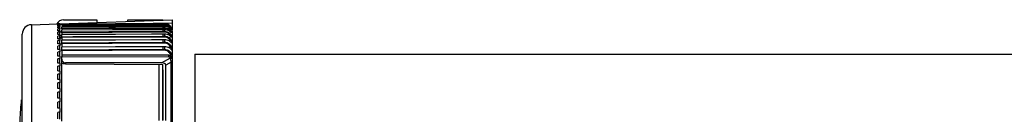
# Model space of a CAD drawing. Header units: millimetres. Extents: x 0 to 420, y 0 to 297.
# Tile 67 of 69: x 286.72 to 304.46, y 256.43 to 258.13. Entities that reach past the tile are written whole.
import ezdxf

# ---------------------------------------------------------------- set-up
doc = ezdxf.new("R2010")
doc.units = ezdxf.units.MM

msp = doc.modelspace()

# ---------------------------------------------------------------- linework, layer by layer
at = {"color": 7, "linetype": 'Continuous', "lineweight": 25}
for p, q in [((286.92815, 258.03647), (287.40676, 258.05319)), ((286.92815, 258.03647), (286.92815, 254.12649)), ((287.40676, 258.05319), (287.44052, 258.05436)), ((287.40676, 258.05257), (287.40676, 258.05319)), ((287.40676, 258.04162), (287.40676, 258.04983)), ((287.40676, 258.01702), (287.40676, 258.03342)), ((287.40676, 257.97883), (287.40676, 258.00338)), ((287.44052, 258.05436), (289.46645, 258.12511)), ((287.44052, 258.05365), (287.44052, 258.05436)), ((287.44052, 258.05365), (287.44052, 258.05123)), ((287.44052, 258.04239), (287.44052, 258.05123)), ((287.44052, 258.04239), (287.44052, 258.03512)), ((287.44052, 258.03553), (287.51185, 258.03677)), ((287.44052, 258.01747), (287.44052, 258.03512)), ((287.44052, 258.01747), (287.44052, 258.00538)), ((287.44052, 257.97897), (287.44052, 258.00538)), ((287.44052, 257.97897), (287.44052, 257.96208)), ((289.29762, 258.00442), (287.47429, 257.99571)), ((287.47429, 257.97348), (287.47429, 257.99552)), ((287.47429, 257.99552), (287.47429, 257.99544)), ((287.50204, 258.03103), (287.48872, 258.01818)), ((289.29762, 258.04007), (287.50201, 258.03108)), ((287.50805, 258.12511), (288.1057, 258.12511)), ((287.54146, 258.04399), (289.29762, 258.05319)), ((288.08992, 258.04686), (289.46645, 258.07089)), ((288.1057, 258.12511), (288.1057, 258.07759)), ((288.66621, 258.09717), (288.66621, 258.12511)), ((288.66621, 258.12511), (289.26386, 258.12511)), ((289.33239, 258.01545), (289.29759, 258.01577)), ((289.33239, 257.97005), (289.29759, 257.97038)), ((289.29762, 258.05319), (289.33257, 258.05288)), ((289.29762, 258.05314), (289.29762, 258.05033)), ((289.33257, 258.05283), (289.29762, 258.05314)), ((289.29762, 258.05033), (289.33257, 258.05002)), ((289.33256, 258.03977), (289.29762, 258.04007)), ((289.29762, 258.04001), (289.29762, 258.02812)), ((289.33257, 258.03972), (289.29762, 258.04001)), ((289.29762, 258.03987), (289.29762, 258.04001)), ((289.29762, 258.02812), (289.33257, 258.0278)), ((289.33255, 258.00415), (289.29762, 258.00442)), ((289.29762, 258.00422), (289.29762, 257.98376)), ((289.33257, 258.00395), (289.29762, 258.00422)), ((289.29762, 258.00414), (289.29762, 258.00422)), ((289.29762, 257.98376), (289.33257, 257.98343)), ((289.33257, 258.03972), (289.33256, 258.03977)), ((289.33257, 258.05002), (289.33257, 258.05283)), ((289.33257, 258.0278), (289.33257, 258.03972)), ((289.33257, 257.98343), (289.33257, 258.00395)), ((289.46645, 258.12511), (289.46645, 258.07089)), ((289.46645, 258.07089), (289.46645, 257.93591)), ((286.76521, 251.8425), (286.76521, 257.86775)), ((287.40676, 257.92716), (287.40676, 257.95979)), ((287.40676, 257.86215), (287.40676, 257.90277)), ((287.40676, 257.78398), (287.40676, 257.83247)), ((287.44052, 257.92698), (287.44052, 257.96208)), ((287.44052, 257.92698), (287.44052, 257.90535)), ((287.44052, 257.86166), (287.44052, 257.90535)), ((287.47429, 257.90114), (287.44052, 257.90055)), ((287.44052, 257.86166), (287.44052, 257.83534)), ((287.44052, 257.78317), (287.44052, 257.83534)), ((287.47429, 257.83473), (287.44052, 257.83415)), ((287.44052, 257.81006), (287.47429, 257.80947)), ((287.47429, 257.79479), (287.44052, 257.79542)), ((287.47429, 257.9601), (287.47429, 257.93935)), ((289.29762, 257.94673), (287.47429, 257.93848)), ((287.47429, 257.93805), (287.47429, 257.93821)), ((287.47429, 257.90718), (287.47429, 257.93805)), ((287.47429, 257.89261), (287.47429, 257.86019)), ((289.29762, 257.86694), (287.47429, 257.85922)), ((287.47429, 257.85847), (287.47429, 257.85904)), ((287.47429, 257.81977), (287.47429, 257.85847)), ((287.47429, 257.80409), (287.47429, 257.75906)), ((289.33239, 257.90274), (289.29759, 257.90308)), ((289.33239, 257.81435), (289.29759, 257.81469)), ((289.33254, 257.94647), (289.29762, 257.94673)), ((289.29762, 257.94646), (289.29762, 257.9463)), ((289.29762, 257.9463), (289.29762, 257.91765)), ((289.33257, 257.94603), (289.29762, 257.9463)), ((289.29762, 257.91765), (289.33257, 257.91732)), ((289.33254, 257.8667), (289.29762, 257.86694)), ((289.29762, 257.86677), (289.29762, 257.86618)), ((289.29762, 257.86618), (289.29762, 257.83038)), ((289.33257, 257.86594), (289.29762, 257.86618)), ((289.29762, 257.83038), (289.33257, 257.83004)), ((289.33257, 257.91732), (289.33257, 257.94603)), ((289.33257, 257.83004), (289.33257, 257.86594)), ((289.43106, 257.83925), (289.41688, 257.83925)), ((289.46645, 257.91782), (289.46645, 257.4451)), ((287.40676, 257.69287), (287.40676, 257.7491)), ((287.40676, 257.58905), (287.40676, 257.65288)), ((287.44052, 257.78317), (287.44052, 257.75224)), ((287.44052, 257.69174), (287.44052, 257.75224)), ((287.44052, 257.69174), (287.44052, 257.65629)), ((287.47429, 257.68871), (287.44052, 257.68816)), ((287.44052, 257.58762), (287.44052, 257.65629)), ((289.29762, 257.76483), (287.47429, 257.75768)), ((287.47429, 257.71158), (287.47429, 257.75651)), ((287.47429, 257.69494), (287.47429, 257.63542)), ((289.29761, 257.64066), (287.47429, 257.6341)), ((287.47429, 257.58276), (287.47429, 257.63243)), ((289.33239, 257.70529), (289.29759, 257.70563)), ((289.33251, 257.64045), (289.29761, 257.64066)), ((289.33252, 257.7646), (289.29762, 257.76483)), ((289.29762, 257.76365), (289.29762, 257.72228)), ((289.33257, 257.76342), (289.29762, 257.76365)), ((289.29762, 257.72228), (289.33257, 257.72193)), ((289.29762, 257.63897), (289.29762, 257.59353)), ((289.33257, 257.63877), (289.29762, 257.63897)), ((289.33257, 257.72193), (289.33257, 257.76342)), ((289.33257, 257.59318), (289.33257, 257.63877)), ((289.43726, 257.62633), (289.39459, 257.62633)), ((289.43389, 257.7442), (289.40905, 257.7442)), ((287.40676, 257.47282), (287.40676, 257.54406)), ((287.44052, 257.58762), (287.44052, 257.54773)), ((287.44052, 257.47108), (287.44052, 257.54773)), ((287.44052, 257.47108), (287.44052, 257.42687)), ((287.47429, 257.56534), (287.47429, 257.48751)), ((289.40239, 257.48751), (287.47429, 257.48751)), ((287.47429, 257.48751), (287.47429, 257.46525)), ((287.47429, 257.41786), (287.47429, 257.46525)), ((287.47429, 257.46525), (289.40292, 257.46062)), ((289.27451, 257.34809), (289.4326, 257.43744)), ((289.33239, 257.57575), (289.29759, 257.57609)), ((289.29762, 257.59353), (289.33257, 257.59318)), ((289.40292, 257.46062), (289.40239, 257.48751)), ((289.4326, 257.43744), (289.4326, 257.44911)), ((289.46645, 257.4451), (289.46645, 257.41688)), ((289.87164, 257.50575), (289.87164, 254.8045)), ((289.87164, 257.50575), (326.20334, 257.50575)), ((287.40676, 257.3445), (287.40676, 257.42296)), ((287.40676, 257.20443), (287.40676, 257.2899)), ((287.44052, 257.34246), (287.44052, 257.42687)), ((287.44052, 257.34246), (287.44052, 257.29405)), ((287.44052, 257.2021), (287.44052, 257.29405)), ((287.47429, 257.35624), (287.47429, 257.41786)), ((287.54146, 257.35225), (287.54146, 257.33368)), ((289.27451, 257.34809), (287.54146, 257.35225)), ((287.54146, 257.33368), (289.29762, 257.32151)), ((289.29762, 256.31372), (289.29762, 257.32151)), ((289.44957, 257.36458), (289.35054, 257.30861)), ((289.35054, 256.31372), (289.35054, 257.30861)), ((289.44957, 256.24457), (289.44957, 257.36458)), ((289.46645, 257.41688), (289.46645, 257.37808)), ((289.46645, 257.37808), (289.46645, 256.18499)), ((287.40676, 257.05301), (287.40676, 257.14524)), ((287.44052, 257.2021), (287.44052, 257.14962)), ((287.44052, 257.05039), (287.44052, 257.14962)), ((287.40676, 256.89064), (287.40676, 256.98939)), ((287.44052, 257.05039), (287.44052, 256.99398)), ((287.44052, 256.88774), (287.44052, 256.99398)), ((287.40676, 256.71777), (287.40676, 256.82277)), ((287.44052, 256.88774), (287.44052, 256.82756)), ((287.44052, 256.71459), (287.44052, 256.82756)), ((286.75369, 256.5874), (286.75612, 256.5874)), ((287.40676, 256.53488), (287.40676, 256.64584)), ((287.44052, 256.71459), (287.44052, 256.65082)), ((287.44052, 256.53144), (287.44052, 256.65082)), ((287.40676, 256.34247), (287.40676, 256.45908)), ((287.44052, 256.53144), (287.44052, 256.46423)), ((287.44052, 256.33877), (287.44052, 256.46423))]:
    msp.add_line(p, q, dxfattribs=at)
at = {"color": 7, "linetype": 'Continuous', "lineweight": 25, "flags": 128}
for points in [[(289.29762, 258.00422), (289.25711, 258.00403), (289.09504, 258.00326), (288.44675, 258.00016), (287.47429, 257.99552)], [(287.47429, 257.97348), (287.5148, 257.97371), (287.67688, 257.97462), (288.32516, 257.97828), (289.29762, 257.98376)], [(289.29759, 257.97038), (288.38603, 257.96524), (287.47429, 257.9601)], [(289.29759, 258.01577), (288.38603, 258.01076), (287.48099, 258.00579)], [(287.48872, 258.01818), (287.5148, 258.01832), (287.67688, 258.01921), (288.32516, 258.02278), (289.29762, 258.02812)], [(289.29762, 258.04001), (289.25711, 258.03981), (289.09504, 258.039), (288.44675, 258.03576), (287.50204, 258.03103)], [(287.52151, 258.04086), (287.67688, 258.04169), (288.32516, 258.04515), (289.29762, 258.05033)], [(289.29762, 258.05314), (289.25711, 258.05293), (289.09504, 258.05208), (288.44675, 258.04869), (287.53963, 258.04396)], [(289.26386, 258.12511), (289.29021, 258.12252), (289.30274, 258.11939)], [(289.33257, 258.00395), (289.33255, 258.00414), (289.33255, 258.00415)], [(289.29762, 257.9463), (289.25711, 257.94611), (289.09504, 257.94538), (288.44675, 257.94245), (287.47429, 257.93805)], [(287.47429, 257.90718), (287.5148, 257.90741), (287.67688, 257.90834), (288.32516, 257.91207), (289.29762, 257.91765)], [(289.29759, 257.90308), (288.38603, 257.89784), (287.47429, 257.89261)], [(289.29762, 257.86618), (289.25711, 257.86601), (289.09504, 257.86533), (288.44675, 257.86258), (287.47429, 257.85847)], [(287.47429, 257.81977), (287.5148, 257.82001), (287.67688, 257.82095), (288.32516, 257.82472), (289.29762, 257.83038)], [(289.29759, 257.81469), (288.38603, 257.80939), (287.47429, 257.80409)], [(289.33257, 257.94603), (289.33255, 257.94641), (289.33254, 257.94647)], [(289.29762, 257.76365), (289.25711, 257.76349), (289.09504, 257.76286), (288.44675, 257.76032), (287.47429, 257.75651)], [(287.47429, 257.71158), (287.5148, 257.71182), (287.67688, 257.71277), (288.32516, 257.71657), (289.29762, 257.72228)], [(289.29759, 257.70563), (288.38603, 257.70028), (287.47429, 257.69494)], [(289.29762, 257.63897), (289.25711, 257.63883), (289.09504, 257.63825), (288.44675, 257.63592), (287.47429, 257.63243)], [(287.47429, 257.58276), (287.5148, 257.583), (287.67688, 257.58396), (288.32516, 257.58779), (289.29762, 257.59353)], [(289.29759, 257.57609), (288.38603, 257.57072), (287.47429, 257.56534)]]:
    msp.add_lwpolyline(points, dxfattribs=at)
at = {"color": 7, "linetype": 'Continuous', "lineweight": 25}
for centre, radius, start, end in [((286.93404, 257.86775), 0.16883, 92, 180), ((287.50805, 257.99005), 0.13506, 90, 152.439117), ((287.54182, 257.97646), 0.06753, 142.671877, 154.141467), ((290.24002, 258.00864), 0.90765, 178.790098, 179.569939), ((290.75096, 257.95801), 1.41862, 178.972969, 179.51365), ((289.88077, 258.0362), 0.54837, 178.556808, 179.611782), ((289.33139, 257.91782), 0.13506, 0, 44.735045), ((291.69191, 257.88141), 2.35961, 179.128007, 179.481896), ((293.45086, 257.77578), 4.11865, 179.245127, 179.463346), ((289.32953, 257.86618), 0.00305, 355.39716, 9.717478), ((297.3401, 257.62857), 8.00808, 179.332015, 179.451135), ((289.32072, 257.63922), 0.01186, 357.822903, 5.957146), ((289.32419, 257.76369), 0.00839, 358.149781, 6.190084), ((311.34696, 257.36122), 22.01561, 179.396291, 179.441664), ((289.4329, 257.37862), 0.05882, 75.477745, 90.298288), ((289.44827, 257.38351), 0.01898, 273.926285, 343.377403)]:
    msp.add_arc(centre, radius, start, end, dxfattribs=at)
for centre, major_axis, ratio, start_param, end_param in [((292.78044, 253.06028), (29.38039, 0), 0.17283444, 1.75356332, 1.75473216), ((292.78044, 253.11398), (29.38035, 0.27945), 0.17258243, 1.75192179, 1.75309064), ((292.78044, 253.00659), (29.38035, -0.27945), 0.17258243, 1.75520484, 1.75637369), ((292.78044, 253.16753), (29.38023, 0.55799), 0.17182749, 1.75029996, 1.75146881), ((292.78044, 252.95304), (29.38023, -0.55799), 0.17182749, 1.75682667, 1.75799552), ((292.78044, 253.22078), (29.38005, 0.83471), 0.17057289, 1.74871723, 1.74988607), ((292.78044, 252.89978), (29.38005, -0.83471), 0.17057289, 1.75840941, 1.75957825), ((292.78044, 253.2736), (29.37979, 1.10872), 0.16882403, 1.74719241, 1.74836125), ((292.78044, 252.84697), (29.37979, -1.10872), 0.16882403, 1.75993423, 1.76110307), ((292.78044, 253.32583), (29.37949, 1.37914), 0.16658837, 1.74574344, 1.74691228), ((292.78044, 252.79474), (29.37949, -1.37914), 0.16658837, 1.7613832, 1.76255204), ((292.78044, 253.37733), (29.37915, 1.64513), 0.16387532, 1.74438715, 1.74555599), ((292.78044, 252.74324), (29.37915, -1.64513), 0.16387532, 1.76273949, 1.76390834), ((292.78044, 253.42796), (29.37879, 1.90586), 0.16069612, 1.74313901, 1.74430786), ((292.78044, 252.6926), (29.37879, -1.90586), 0.16069612, 1.76398762, 1.76515647), ((292.78044, 253.47759), (29.37843, 2.16056), 0.15706371, 1.74201298, 1.74318183), ((292.78044, 252.64298), (29.37843, -2.16056), 0.15706371, 1.76511365, 1.7662825), ((292.78044, 253.52607), (29.37808, 2.40848), 0.15299256, 1.74102129, 1.74219014), ((292.78044, 252.5945), (29.37808, -2.40848), 0.15299256, 1.76610534, 1.76727419), ((289.43269, 257.40113), (-0.01626, 0.06832), 0.13709098, 4.11570224, 5.23982749), ((292.78044, 253.57328), (29.37776, 2.64892), 0.14849853, 1.74017435, 1.7413432), ((292.78044, 252.54729), (29.37776, -2.64892), 0.14849853, 1.76695228, 1.76812113), ((292.78044, 253.61907), (29.37748, 2.88123), 0.14359865, 1.73948067, 1.74064951), ((287.54182, 257.41804), (0.06744, 0.00358), 0.97415514, 3.0899277, 4.65548804), ((289.21669, 257.27904), (0.13286, 0.0369), 0.43921749, 6.16179886, 7.28592411), ((292.78044, 252.50149), (29.37748, -2.88123), 0.14359865, 1.76764597, 1.76881481), ((292.78044, 253.66334), (29.37725, 3.10477), 0.138311, 1.73894678, 1.74011562), ((292.78044, 252.45722), (29.37725, -3.10477), 0.138311, 1.76817986, 1.7693487), ((292.78044, 253.70596), (29.37709, 3.319), 0.13265452, 1.73857724, 1.73974608), ((292.78044, 252.41461), (29.37709, -3.319), 0.13265452, 1.7685494, 1.76971824), ((292.78044, 253.7468), (29.377, 3.52338), 0.12664883, 1.73837463, 1.73954348), ((292.78044, 252.37376), (29.377, -3.52338), 0.12664883, 1.768752, 1.76992085), ((292.78044, 253.78576), (29.37699, 3.71744), 0.12031414, 1.73833962, 1.73950847), ((292.78044, 252.3348), (29.37699, -3.71744), 0.12031414, 1.76878701, 1.76995586), ((292.78044, 253.82274), (29.37704, 3.90074), 0.11367102, 1.738471, 1.73963984)]:
    msp.add_ellipse(centre, major_axis=major_axis, ratio=ratio, start_param=start_param, end_param=end_param, dxfattribs=at)
for points, knots in [([(287.47429, 257.9601), (287.47429, 257.96218), (287.47429, 257.96634), (287.47429, 257.97093), (287.47429, 257.97291), (287.47429, 257.9734), (287.47429, 257.97348)], [0, 0, 0, 0, 0.31479938, 0.62959885, 0.94439578, 1, 1, 1, 1]), ([(287.48872, 258.01818), (287.4884, 258.01778), (287.48778, 258.01699), (287.48536, 258.01362), (287.48298, 258.00975), (287.48149, 258.0068), (287.48099, 258.00579)], [0, 0, 0, 0, 0.268771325, 0.535966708, 0.841172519, 1, 1, 1, 1]), ([(287.52151, 258.04086), (287.52126, 258.04079), (287.52064, 258.04059), (287.5162, 258.03905), (287.50969, 258.03628), (287.50444, 258.03253), (287.50241, 258.03108)], [0, 0, 0, 0, 0.10460552, 0.26321167, 0.71569391, 1, 1, 1, 1]), ([(287.53963, 258.04396), (287.53443, 258.04349), (287.52832, 258.04293), (287.52239, 258.04113), (287.52151, 258.04086)], [0, 0, 0, 0, 0.85047894, 1, 1, 1, 1]), ([(287.54146, 258.04399), (287.54134, 258.04399), (287.53477, 258.04394), (287.52793, 258.04384), (287.52168, 258.0409), (287.52161, 258.04086)], [0, 0, 0, 0, 0.01877348, 0.98931921, 1, 1, 1, 1]), ([(289.29762, 258.05033), (289.29762, 258.05003), (289.29762, 258.04943), (289.29761, 258.04576), (289.2976, 258.04226), (289.29759, 258.04021), (289.29759, 258.04007)], [0, 0, 0, 0, 0.33035362, 0.66071314, 0.97684702, 1, 1, 1, 1]), ([(289.29762, 258.02812), (289.29762, 258.02767), (289.29762, 258.02677), (289.29761, 258.0228), (289.2976, 258.01879), (289.29759, 258.01633), (289.29759, 258.01577)], [0, 0, 0, 0, 0.31360103, 0.62720785, 0.91430747, 1, 1, 1, 1]), ([(289.29762, 257.98376), (289.29762, 257.98316), (289.29762, 257.98197), (289.29761, 257.97764), (289.2976, 257.97346), (289.29759, 257.97096), (289.29759, 257.97038)], [0, 0, 0, 0, 0.314363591, 0.628733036, 0.914160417, 1, 1, 1, 1]), ([(289.42967, 257.91024), (289.4273, 257.91417), (289.41885, 257.92819), (289.39902, 257.9484), (289.36767, 257.96628), (289.34416, 257.96879), (289.33239, 257.97005)], [0, 0, 0, 0, 0.11807635, 0.42130827, 0.71038337, 1, 1, 1, 1]), ([(289.42733, 258.01288), (289.41668, 258.02188), (289.39519, 258.04001), (289.36019, 258.05137), (289.33895, 258.0525), (289.33257, 258.05283)], [0, 0, 0, 0, 0.40774996, 0.82209702, 1, 1, 1, 1]), ([(289.33257, 258.05002), (289.34648, 258.04861), (289.3742, 258.04582), (289.41131, 258.02584), (289.43218, 258.00547), (289.44102, 257.99295), (289.44206, 257.99148)], [0, 0, 0, 0, 0.3167916, 0.631053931, 0.956807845, 1, 1, 1, 1]), ([(289.44421, 257.98118), (289.44198, 257.98427), (289.43231, 257.99765), (289.40994, 258.01762), (289.37346, 258.03588), (289.34624, 258.03844), (289.33257, 258.03972)], [0, 0, 0, 0, 0.09295717, 0.40278194, 0.6999689, 1, 1, 1, 1]), ([(289.33257, 258.0278), (289.34641, 258.02638), (289.37398, 258.02354), (289.41087, 258.00325), (289.43375, 257.98069), (289.44353, 257.96537), (289.44597, 257.96155)], [0, 0, 0, 0, 0.29732561, 0.59214104, 0.89828662, 1, 1, 1, 1]), ([(289.44665, 257.94415), (289.44383, 257.94812), (289.4338, 257.96222), (289.4104, 257.98244), (289.37372, 258.00021), (289.34633, 258.0027), (289.33257, 258.00395)], [0, 0, 0, 0, 0.11770577, 0.41874286, 0.70806354, 1, 1, 1, 1]), ([(289.33257, 257.98343), (289.3464, 257.98198), (289.37394, 257.97909), (289.41079, 257.95841), (289.43433, 257.93479), (289.44437, 257.91829), (289.44722, 257.9136)], [0, 0, 0, 0, 0.29152852, 0.58057115, 0.88082044, 1, 1, 1, 1]), ([(289.44206, 257.99148), (289.4422, 257.99105), (289.44319, 257.98804), (289.44389, 257.98461), (289.44417, 257.98161), (289.44421, 257.98118)], [0, 0, 0, 0, 0.12650676, 0.87551782, 1, 1, 1, 1]), ([(287.47429, 257.89261), (287.47429, 257.89476), (287.47429, 257.89905), (287.47429, 257.90402), (287.47429, 257.90637), (287.47429, 257.90706), (287.47429, 257.90718)], [0, 0, 0, 0, 0.31230621, 0.62461251, 0.93691632, 1, 1, 1, 1]), ([(287.47429, 257.80409), (287.47429, 257.80629), (287.47429, 257.8107), (287.47429, 257.81601), (287.47429, 257.81872), (287.47429, 257.81961), (287.47429, 257.81977)], [0, 0, 0, 0, 0.31004092, 0.62008192, 0.93012048, 1, 1, 1, 1]), ([(289.29762, 257.91765), (289.29762, 257.91691), (289.29762, 257.91542), (289.29761, 257.91072), (289.2976, 257.9063), (289.29759, 257.90367), (289.29759, 257.90308)], [0, 0, 0, 0, 0.311910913, 0.623827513, 0.91463456, 1, 1, 1, 1]), ([(289.29762, 257.83038), (289.29762, 257.82949), (289.29762, 257.82772), (289.29761, 257.82267), (289.2976, 257.81803), (289.29759, 257.8153), (289.29759, 257.81469)], [0, 0, 0, 0, 0.30968292, 0.61937138, 0.91506826, 1, 1, 1, 1]), ([(289.43106, 257.83925), (289.42834, 257.84402), (289.41969, 257.85922), (289.39922, 257.88055), (289.36779, 257.89889), (289.3442, 257.90146), (289.33239, 257.90274)], [0, 0, 0, 0, 0.135775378, 0.432665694, 0.716076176, 1, 1, 1, 1]), ([(289.43389, 257.7442), (289.43042, 257.75095), (289.42137, 257.76853), (289.3994, 257.79175), (289.36789, 257.81043), (289.34423, 257.81305), (289.33239, 257.81435)], [0, 0, 0, 0, 0.176131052, 0.458933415, 0.729229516, 1, 1, 1, 1]), ([(289.44765, 257.88753), (289.44456, 257.89178), (289.43436, 257.90577), (289.41048, 257.92547), (289.37377, 257.94246), (289.34634, 257.94484), (289.33257, 257.94603)], [0, 0, 0, 0, 0.12919503, 0.42624728, 0.71184716, 1, 1, 1, 1]), ([(289.33257, 257.91732), (289.34644, 257.91584), (289.37407, 257.91289), (289.41103, 257.89177), (289.43519, 257.86709), (289.44542, 257.84946), (289.4486, 257.84396)], [0, 0, 0, 0, 0.28686518, 0.57136232, 0.86657711, 1, 1, 1, 1]), ([(289.44964, 257.8078), (289.44588, 257.81291), (289.43528, 257.8273), (289.41024, 257.84665), (289.37365, 257.86259), (289.3463, 257.86482), (289.33257, 257.86594)], [0, 0, 0, 0, 0.15840678, 0.44565455, 0.72155786, 1, 1, 1, 1]), ([(289.33257, 257.83004), (289.34648, 257.82854), (289.3742, 257.82555), (289.41124, 257.80412), (289.43688, 257.77766), (289.44751, 257.75774), (289.45145, 257.75035)], [0, 0, 0, 0, 0.27575179, 0.54929558, 0.83286799, 1, 1, 1, 1]), ([(289.44597, 257.96155), (289.44583, 257.96129), (289.44555, 257.96077), (289.44271, 257.9601), (289.43843, 257.95962), (289.43348, 257.95936), (289.43006, 257.95933), (289.42841, 257.95932)], [0, 0, 0, 0, 0.21588408, 0.4327943, 0.63101266, 0.82114748, 1, 1, 1, 1]), ([(289.44722, 257.9136), (289.44707, 257.91321), (289.44678, 257.91243), (289.44387, 257.9114), (289.43952, 257.91068), (289.4346, 257.9103), (289.43125, 257.91026), (289.42967, 257.91024)], [0, 0, 0, 0, 0.21889368, 0.43883495, 0.639229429, 0.830312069, 1, 1, 1, 1]), ([(289.4486, 257.84396), (289.44846, 257.84341), (289.44817, 257.84231), (289.44523, 257.84086), (289.44082, 257.83985), (289.43589, 257.83932), (289.43258, 257.83927), (289.43106, 257.83925)], [0, 0, 0, 0, 0.22152036, 0.44411656, 0.64605949, 0.83705898, 1, 1, 1, 1]), ([(289.44597, 257.96155), (289.44605, 257.9608), (289.44656, 257.95574), (289.44678, 257.94995), (289.44667, 257.94489), (289.44665, 257.94415)], [0, 0, 0, 0, 0.12804018, 0.87256322, 1, 1, 1, 1]), ([(289.44722, 257.9136), (289.44728, 257.91248), (289.44771, 257.90491), (289.44785, 257.89622), (289.44767, 257.88865), (289.44765, 257.88753)], [0, 0, 0, 0, 0.12877043, 0.87159409, 1, 1, 1, 1]), ([(289.4486, 257.84396), (289.44869, 257.84239), (289.44929, 257.8319), (289.44962, 257.81985), (289.44964, 257.80936), (289.44964, 257.8078)], [0, 0, 0, 0, 0.13036725, 0.87048336, 1, 1, 1, 1]), ([(287.47429, 257.75651), (287.47429, 257.75728), (287.47429, 257.75805), (287.47429, 257.75767), (287.47429, 257.75767)], [0, 0, 0, 0, 0.98879333, 1, 1, 1, 1]), ([(287.47429, 257.69494), (287.47429, 257.69718), (287.47429, 257.70166), (287.47429, 257.70728), (287.47429, 257.7103), (287.47429, 257.71137), (287.47429, 257.71158)], [0, 0, 0, 0, 0.30898645, 0.61797298, 0.92695708, 1, 1, 1, 1]), ([(287.47429, 257.63243), (287.47429, 257.63328), (287.47429, 257.63432), (287.47429, 257.63397), (287.47429, 257.63391)], [0, 0, 0, 0, 0.82506984, 1, 1, 1, 1]), ([(289.29762, 257.72228), (289.29762, 257.72125), (289.29762, 257.7192), (289.29761, 257.71383), (289.2976, 257.70903), (289.29759, 257.70624), (289.29759, 257.70563)], [0, 0, 0, 0, 0.30864598, 0.61729742, 0.9152711, 1, 1, 1, 1]), ([(289.29761, 257.64046), (289.29761, 257.64052), (289.29762, 257.64087), (289.29762, 257.63983), (289.29762, 257.63897)], [0, 0, 0, 0, 0.17701437, 1, 1, 1, 1]), ([(289.29762, 257.76481), (289.29762, 257.76482), (289.29762, 257.7652), (289.29762, 257.76442), (289.29762, 257.76365)], [0, 0, 0, 0, 0.01415408, 1, 1, 1, 1]), ([(289.43726, 257.62633), (289.43292, 257.63596), (289.42352, 257.65682), (289.39947, 257.68243), (289.36794, 257.70132), (289.34425, 257.70396), (289.33239, 257.70529)], [0, 0, 0, 0, 0.22717449, 0.49235687, 0.74595921, 1, 1, 1, 1]), ([(289.4529, 257.70418), (289.44815, 257.71075), (289.43702, 257.72613), (289.41003, 257.74549), (289.37354, 257.76031), (289.34627, 257.76238), (289.33257, 257.76342)], [0, 0, 0, 0, 0.20293248, 0.47510923, 0.73632388, 1, 1, 1, 1]), ([(289.33257, 257.72193), (289.3465, 257.72042), (289.37426, 257.71742), (289.41133, 257.69582), (289.43903, 257.66713), (289.45008, 257.64407), (289.45494, 257.63392)], [0, 0, 0, 0, 0.26123434, 0.52040709, 0.78895872, 1, 1, 1, 1]), ([(289.45635, 257.57827), (289.4507, 257.58635), (289.43922, 257.60279), (289.40995, 257.62217), (289.37351, 257.63588), (289.34626, 257.6378), (289.33257, 257.63877)], [0, 0, 0, 0, 0.24850358, 0.50515488, 0.75140892, 1, 1, 1, 1]), ([(289.45145, 257.75035), (289.45131, 257.74963), (289.45102, 257.74817), (289.44796, 257.74626), (289.44339, 257.74494), (289.43848, 257.74429), (289.43527, 257.74423), (289.43389, 257.7442)], [0, 0, 0, 0, 0.2275639, 0.45624961, 0.66216868, 0.85398386, 1, 1, 1, 1]), ([(289.45494, 257.63392), (289.45478, 257.63301), (289.45446, 257.63118), (289.45122, 257.62878), (289.44642, 257.62715), (289.44153, 257.62642), (289.43846, 257.62636), (289.43726, 257.62633)], [0, 0, 0, 0, 0.23511944, 0.4713952, 0.68261587, 0.87591386, 1, 1, 1, 1]), ([(289.45145, 257.75035), (289.45156, 257.74831), (289.45225, 257.73495), (289.45272, 257.71955), (289.45287, 257.70621), (289.4529, 257.70418)], [0, 0, 0, 0, 0.13308884, 0.86793403, 1, 1, 1, 1]), ([(289.45494, 257.63392), (289.45504, 257.63139), (289.45569, 257.61536), (289.45614, 257.59681), (289.45632, 257.58078), (289.45635, 257.57827)], [0, 0, 0, 0, 0.13630784, 0.86443648, 1, 1, 1, 1]), ([(287.47429, 257.56534), (287.47429, 257.5676), (287.47429, 257.57214), (287.47429, 257.57801), (287.47429, 257.5813), (287.47429, 257.58253), (287.47429, 257.58276)], [0, 0, 0, 0, 0.30943687, 0.61887382, 0.92830833, 1, 1, 1, 1]), ([(289.29762, 257.59353), (289.29762, 257.59237), (289.29762, 257.59005), (289.29761, 257.58441), (289.2976, 257.57951), (289.29759, 257.57671), (289.29759, 257.57609)], [0, 0, 0, 0, 0.3090889, 0.61818329, 0.91518438, 1, 1, 1, 1]), ([(289.44406, 257.47099), (289.4429, 257.47652), (289.43894, 257.49543), (289.42515, 257.52461), (289.39955, 257.55282), (289.36789, 257.57176), (289.34423, 257.57442), (289.33239, 257.57575)], [0, 0, 0, 0, 0.102546, 0.34995123, 0.57304031, 0.78633458, 1, 1, 1, 1]), ([(289.33257, 257.59318), (289.34649, 257.59167), (289.37421, 257.58865), (289.41139, 257.56709), (289.4407, 257.53598), (289.45415, 257.5087), (289.4639, 257.4786), (289.46523, 257.46113), (289.46645, 257.4451)], [0, 0, 0, 0, 0.18864807, 0.37579807, 0.56975856, 0.76363145, 0.78305707, 1, 1, 1, 1]), ([(289.40239, 257.48751), (289.40926, 257.48679), (289.42299, 257.48537), (289.43655, 257.47744), (289.44289, 257.47199), (289.44406, 257.47099)], [0, 0, 0, 0, 0.449759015, 0.89854408, 1, 1, 1, 1]), ([(289.40292, 257.46062), (289.40703, 257.46023), (289.41622, 257.45935), (289.42598, 257.4542), (289.43116, 257.45022), (289.4326, 257.44911)], [0, 0, 0, 0, 0.36865601, 0.82443682, 1, 1, 1, 1]), ([(289.4326, 257.44911), (289.43678, 257.44561), (289.44188, 257.44135), (289.44677, 257.43645), (289.44765, 257.43557)], [0, 0, 0, 0, 0.820191, 1, 1, 1, 1]), ([(289.44406, 257.47099), (289.4481, 257.46711), (289.45488, 257.4606), (289.46095, 257.45224), (289.46403, 257.44739), (289.46545, 257.44505), (289.46619, 257.44427), (289.46643, 257.44446), (289.46645, 257.44493), (289.46645, 257.4451)], [0, 0, 0, 0, 0.37997349, 0.63954475, 0.75075602, 0.86300427, 0.91645286, 0.97022583, 1, 1, 1, 1]), ([(289.44765, 257.43557), (289.45035, 257.43273), (289.45528, 257.42757), (289.46052, 257.42096), (289.46355, 257.41685), (289.46523, 257.41478), (289.46619, 257.41439), (289.46643, 257.41552), (289.46645, 257.41656), (289.46645, 257.41688)], [0, 0, 0, 0, 0.26972721, 0.49190806, 0.62627757, 0.72809786, 0.83068512, 0.94906934, 1, 1, 1, 1]), ([(287.48803, 257.3376), (287.48415, 257.34043), (287.4762, 257.34622), (287.47493, 257.35285), (287.47429, 257.35624)], [0, 0, 0, 0, 0.4892213, 1, 1, 1, 1]), ([(287.47429, 256.30229), (287.47429, 256.44064), (287.47429, 256.7183), (287.47429, 257.03522), (287.47429, 257.23878), (287.47429, 257.31753), (287.47429, 257.34442)], [0, 0, 0, 0, 0.34498421, 0.69235661, 0.89494589, 1, 1, 1, 1]), ([(287.54146, 257.33368), (287.53425, 257.33382), (287.51982, 257.33411), (287.50104, 257.33557), (287.49221, 257.33695), (287.48803, 257.3376)], [0, 0, 0, 0, 0.34554056, 0.69076966, 1, 1, 1, 1]), ([(289.23045, 256.31372), (289.23045, 256.44148), (289.23045, 256.71337), (289.23045, 257.00035), (289.23045, 257.2074), (289.23045, 257.28192), (289.23045, 257.32197)], [0, 0, 0, 0, 0.32752456, 0.69700655, 0.83714758, 1, 1, 1, 1]), ([(289.29762, 257.22632), (289.29762, 257.2121), (289.29762, 257.14929), (289.29762, 256.96345), (289.29762, 256.6781), (289.29762, 256.42731), (289.29762, 256.31785)], [0, 0, 0, 0, 0.062681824, 0.276960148, 0.68441434, 1, 1, 1, 1]), ([(286.75211, 254.92683), (286.7424, 255.09928), (286.72299, 255.44416), (286.71538, 255.90996), (286.72315, 256.33311), (286.74244, 256.56604), (286.75211, 256.68277)], [0, 0, 0, 0, 0.25090699, 0.50174666, 0.75028991, 1, 1, 1, 1]), ([(286.75328, 256.57086), (286.7533, 256.57352), (286.75334, 256.57884), (286.75346, 256.58444), (286.75358, 256.58709), (286.75366, 256.58732), (286.75369, 256.5874)], [0, 0, 0, 0, 0.28495143, 0.56990188, 0.85489643, 1, 1, 1, 1])]:
    msp.add_open_spline(points, degree=3, knots=knots, dxfattribs=at)

doc.saveas('drawing.dxf')
